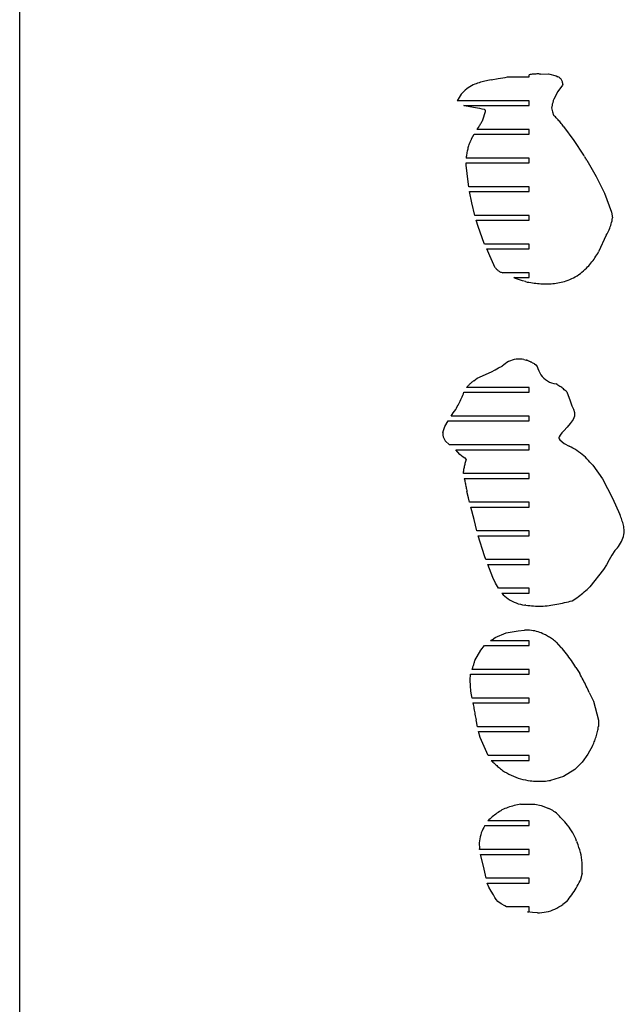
# Model space of a CAD drawing. Extents: x -170 to 170, y -270 to 270.
# Tile 8 of 31: x -170 to -123, y -78 to -1. Entities that reach past the tile are written whole.
import ezdxf

# ---------------------------------------------------------------- set-up
doc = ezdxf.new("R2010")
doc.units = 0
doc.header["$MEASUREMENT"] = 0
doc.layers.get('0').update_dxf_attribs({"linetype": 'CONTINUOUS'})

msp = doc.modelspace()

# ---------------------------------------------------------------- linework, layer by layer
for p, q in [((-170.489, -270.105), (-170.489, 270.105)), ((-133.532, -5.475), (-132.974, -5.369)), ((-132.974, -5.369), (-132.424, -5.291)), ((-132.424, -5.291), (-132.242, -5.241)), ((-132.242, -5.241), (-130.538, -5.241)), ((-130.464, -5.059), (-130.538, -5.071)), ((-130.538, -5.241), (-130.538, -5.071)), ((-130.39, -5.049), (-130.464, -5.059)), ((-130.315, -5.04), (-130.39, -5.049)), ((-130.241, -5.033), (-130.315, -5.04)), ((-130.166, -5.027), (-130.241, -5.033)), ((-130.091, -5.022), (-130.166, -5.027)), ((-130.017, -5.019), (-130.091, -5.022)), ((-129.942, -5.016), (-130.017, -5.019)), ((-129.867, -5.016), (-129.942, -5.016)), ((-129.792, -5.016), (-129.867, -5.016)), ((-129.717, -5.018), (-129.792, -5.016)), ((-129.642, -5.022), (-129.717, -5.018)), ((-129.642, -5.022), (-129.022, -5.016)), ((-129.022, -5.016), (-128.421, -5.163)), ((-128.421, -5.163), (-128.28, -5.236)), ((-128.225, -5.262), (-128.28, -5.236)), ((-128.172, -5.294), (-128.225, -5.262)), ((-128.123, -5.331), (-128.172, -5.294)), ((-128.078, -5.373), (-128.123, -5.331)), ((-128.038, -5.419), (-128.078, -5.373)), ((-135.312, -6.098), (-135.433, -6.188)), ((-135.187, -6.014), (-135.312, -6.098)), ((-135.057, -5.938), (-135.187, -6.014)), ((-134.923, -5.869), (-135.057, -5.938)), ((-134.811, -5.825), (-134.923, -5.869)), ((-134.698, -5.782), (-134.811, -5.825)), ((-134.584, -5.742), (-134.698, -5.782)), ((-134.469, -5.704), (-134.584, -5.742)), ((-134.354, -5.668), (-134.469, -5.704)), ((-134.238, -5.634), (-134.354, -5.668)), ((-134.122, -5.602), (-134.238, -5.634)), ((-134.005, -5.572), (-134.122, -5.602)), ((-133.887, -5.545), (-134.005, -5.572)), ((-133.769, -5.519), (-133.887, -5.545)), ((-133.651, -5.496), (-133.769, -5.519)), ((-133.532, -5.475), (-133.651, -5.496)), ((-128.075, -6.112), (-128.281, -6.388)), ((-127.965, -5.978), (-128.075, -6.112)), ((-128.002, -5.469), (-128.038, -5.419)), ((-127.972, -5.522), (-128.002, -5.469)), ((-127.947, -5.578), (-127.972, -5.522)), ((-127.924, -5.903), (-127.965, -5.978)), ((-127.927, -5.636), (-127.947, -5.578)), ((-127.914, -5.696), (-127.927, -5.636)), ((-127.906, -5.818), (-127.924, -5.903)), ((-127.907, -5.757), (-127.914, -5.696)), ((-127.906, -5.818), (-127.907, -5.757)), ((-136.038, -6.854), (-136.117, -6.983)), ((-135.953, -6.73), (-136.038, -6.854)), ((-135.862, -6.61), (-135.953, -6.73)), ((-135.763, -6.496), (-135.862, -6.61)), ((-135.659, -6.387), (-135.763, -6.496)), ((-135.549, -6.285), (-135.659, -6.387)), ((-135.433, -6.188), (-135.549, -6.285)), ((-128.281, -6.388), (-128.61, -6.992)), ((-136.117, -6.983), (-136.187, -7.116)), ((-130.538, -7.116), (-136.187, -7.116)), ((-135.619, -7.508), (-135.666, -7.491)), ((-135.666, -7.491), (-130.538, -7.491)), ((-134.909, -7.652), (-135.619, -7.508)), ((-134.579, -7.69), (-134.909, -7.652)), ((-134.405, -7.725), (-134.579, -7.69)), ((-134.225, -7.769), (-134.405, -7.725)), ((-130.538, -7.491), (-130.538, -7.116)), ((-128.768, -7.622), (-128.776, -7.68)), ((-128.776, -7.68), (-128.72, -7.972)), ((-128.758, -7.563), (-128.768, -7.622)), ((-128.748, -7.505), (-128.758, -7.563)), ((-128.736, -7.447), (-128.748, -7.505)), ((-128.724, -7.389), (-128.736, -7.447)), ((-128.71, -7.332), (-128.724, -7.389)), ((-128.696, -7.275), (-128.71, -7.332)), ((-128.681, -7.218), (-128.696, -7.275)), ((-128.664, -7.161), (-128.681, -7.218)), ((-128.647, -7.104), (-128.664, -7.161)), ((-128.629, -7.048), (-128.647, -7.104)), ((-128.61, -6.992), (-128.629, -7.048)), ((-134.048, -7.809), (-134.225, -7.769)), ((-134.169, -8.619), (-133.956, -7.949)), ((-134.007, -7.829), (-134.048, -7.809)), ((-133.975, -7.861), (-134.007, -7.829)), ((-133.958, -7.902), (-133.975, -7.861)), ((-133.956, -7.949), (-133.958, -7.902)), ((-128.72, -7.972), (-128.63, -8.255)), ((-128.557, -8.322), (-128.63, -8.255)), ((-128.485, -8.39), (-128.557, -8.322)), ((-128.415, -8.46), (-128.485, -8.39)), ((-128.346, -8.532), (-128.415, -8.46)), ((-134.578, -9.306), (-134.538, -9.245)), ((-134.538, -9.245), (-134.499, -9.184)), ((-134.499, -9.184), (-134.46, -9.122)), ((-134.46, -9.122), (-134.422, -9.06)), ((-134.422, -9.06), (-134.384, -8.998)), ((-134.384, -8.998), (-134.347, -8.936)), ((-134.347, -8.936), (-134.311, -8.873)), ((-134.311, -8.873), (-134.275, -8.81)), ((-134.275, -8.81), (-134.239, -8.746)), ((-134.239, -8.746), (-134.204, -8.683)), ((-134.204, -8.683), (-134.169, -8.619)), ((-128.278, -8.604), (-128.346, -8.532)), ((-128.212, -8.678), (-128.278, -8.604)), ((-128.147, -8.753), (-128.212, -8.678)), ((-128.084, -8.83), (-128.147, -8.753)), ((-128.022, -8.907), (-128.084, -8.83)), ((-127.961, -8.986), (-128.022, -8.907)), ((-127.902, -9.066), (-127.961, -8.986)), ((-127.845, -9.147), (-127.902, -9.066)), ((-127.845, -9.147), (-127.05, -10.246)), ((-135.056, -10.114), (-134.962, -9.93)), ((-134.962, -9.93), (-134.858, -9.741)), ((-134.858, -9.741), (-130.538, -9.741)), ((-134.618, -9.366), (-134.578, -9.306)), ((-130.538, -9.366), (-134.618, -9.366)), ((-130.538, -9.741), (-130.538, -9.366)), ((-135.316, -10.732), (-135.339, -10.82)), ((-135.292, -10.646), (-135.316, -10.732)), ((-135.267, -10.559), (-135.292, -10.646)), ((-135.251, -10.522), (-135.267, -10.559)), ((-135.234, -10.484), (-135.251, -10.522)), ((-135.217, -10.447), (-135.234, -10.484)), ((-135.2, -10.409), (-135.217, -10.447)), ((-135.183, -10.372), (-135.2, -10.409)), ((-135.165, -10.335), (-135.183, -10.372)), ((-135.148, -10.298), (-135.165, -10.335)), ((-135.13, -10.261), (-135.148, -10.298)), ((-135.112, -10.224), (-135.13, -10.261)), ((-135.093, -10.187), (-135.112, -10.224)), ((-135.075, -10.15), (-135.093, -10.187)), ((-135.056, -10.114), (-135.075, -10.15)), ((-127.05, -10.246), (-126.27, -11.38)), ((-135.47, -11.527), (-135.48, -11.616)), ((-135.458, -11.438), (-135.47, -11.527)), ((-135.445, -11.349), (-135.458, -11.438)), ((-135.431, -11.26), (-135.445, -11.349)), ((-135.415, -11.171), (-135.431, -11.26)), ((-135.398, -11.083), (-135.415, -11.171)), ((-135.38, -10.995), (-135.398, -11.083)), ((-135.36, -10.907), (-135.38, -10.995)), ((-135.339, -10.82), (-135.36, -10.907)), ((-126.27, -11.38), (-126.228, -11.446)), ((-126.208, -11.479), (-126.228, -11.446)), ((-126.208, -11.479), (-126.166, -11.545)), ((-126.145, -11.578), (-126.166, -11.545)), ((-126.104, -11.644), (-126.145, -11.578)), ((-135.486, -11.991), (-130.538, -11.991)), ((-135.48, -12.16), (-135.486, -11.991)), ((-130.538, -11.616), (-135.48, -11.616)), ((-135.327, -13.478), (-135.48, -12.16)), ((-130.538, -11.991), (-130.538, -11.616)), ((-126.104, -11.644), (-126.063, -11.71)), ((-126.022, -11.776), (-126.063, -11.71)), ((-126.022, -11.776), (-125.292, -13.056)), ((-125.292, -13.056), (-124.626, -14.361)), ((-135.267, -13.866), (-135.327, -13.478)), ((-130.538, -13.866), (-135.267, -13.866)), ((-130.538, -14.241), (-130.538, -13.866)), ((-135.209, -14.241), (-130.538, -14.241)), ((-135.03, -15.12), (-135.209, -14.241)), ((-124.626, -14.361), (-124.082, -15.849)), ((-134.808, -16.116), (-135.03, -15.12)), ((-130.538, -16.116), (-134.808, -16.116)), ((-130.538, -16.491), (-130.538, -16.116)), ((-124.082, -15.849), (-124.003, -16.299)), ((-134.698, -16.491), (-130.538, -16.491)), ((-134.54, -16.994), (-134.698, -16.491)), ((-134.059, -18.328), (-134.54, -16.994)), ((-124.175, -17.009), (-124.136, -16.893)), ((-124.136, -16.893), (-124.101, -16.776)), ((-124.101, -16.776), (-124.071, -16.658)), ((-124.071, -16.658), (-124.044, -16.54)), ((-124.044, -16.54), (-124.022, -16.42)), ((-124.022, -16.42), (-124.003, -16.299)), ((-124.49, -17.667), (-125.097, -18.978)), ((-124.49, -17.667), (-124.428, -17.562)), ((-124.428, -17.562), (-124.37, -17.455)), ((-124.37, -17.455), (-124.315, -17.346)), ((-124.315, -17.346), (-124.265, -17.235)), ((-124.265, -17.235), (-124.218, -17.123)), ((-124.218, -17.123), (-124.175, -17.009)), ((-134.042, -18.366), (-134.059, -18.328)), ((-130.538, -18.366), (-134.042, -18.366)), ((-130.538, -18.741), (-130.538, -18.366)), ((-133.872, -18.741), (-130.538, -18.741)), ((-133.632, -19.273), (-133.872, -18.741)), ((-133.2, -20.214), (-133.632, -19.273)), ((-125.304, -19.32), (-125.232, -19.207)), ((-125.232, -19.207), (-125.163, -19.093)), ((-125.163, -19.093), (-125.097, -18.978)), ((-125.96, -20.159), (-125.871, -20.061)), ((-125.871, -20.061), (-125.783, -19.96)), ((-125.783, -19.96), (-125.697, -19.858)), ((-125.697, -19.858), (-125.614, -19.754)), ((-125.614, -19.754), (-125.533, -19.648)), ((-125.533, -19.648), (-125.454, -19.54)), ((-125.454, -19.54), (-125.378, -19.431)), ((-125.378, -19.431), (-125.304, -19.32)), ((-133.2, -20.214), (-133.162, -20.262)), ((-133.162, -20.262), (-133.122, -20.307)), ((-133.122, -20.307), (-133.079, -20.35)), ((-133.079, -20.35), (-133.034, -20.39)), ((-133.034, -20.39), (-132.987, -20.428)), ((-132.987, -20.428), (-132.938, -20.463)), ((-132.938, -20.463), (-132.888, -20.496)), ((-132.888, -20.496), (-132.835, -20.526)), ((-132.835, -20.526), (-132.781, -20.553)), ((-132.781, -20.553), (-132.726, -20.577)), ((-132.726, -20.577), (-132.669, -20.598)), ((-132.669, -20.598), (-132.611, -20.616)), ((-130.538, -20.616), (-132.611, -20.616)), ((-130.538, -20.991), (-130.538, -20.616)), ((-126.921, -20.926), (-126.786, -20.845)), ((-126.786, -20.845), (-126.655, -20.758)), ((-126.655, -20.758), (-126.527, -20.667)), ((-126.527, -20.667), (-126.402, -20.571)), ((-126.402, -20.571), (-126.282, -20.471)), ((-126.282, -20.471), (-126.165, -20.365)), ((-126.165, -20.365), (-126.052, -20.256)), ((-126.052, -20.256), (-125.96, -20.159)), ((-131.612, -21.054), (-131.754, -20.991)), ((-131.754, -20.991), (-130.538, -20.991)), ((-131.058, -21.243), (-131.612, -21.054)), ((-130.818, -21.309), (-131.058, -21.243)), ((-130.818, -21.309), (-130.686, -21.336)), ((-130.686, -21.336), (-130.553, -21.36)), ((-130.553, -21.36), (-130.42, -21.382)), ((-130.42, -21.382), (-130.286, -21.403)), ((-130.286, -21.403), (-130.152, -21.421)), ((-130.152, -21.421), (-130.018, -21.437)), ((-130.018, -21.437), (-129.884, -21.451)), ((-129.884, -21.451), (-129.749, -21.463)), ((-129.749, -21.463), (-129.614, -21.473)), ((-129.614, -21.473), (-129.479, -21.481)), ((-129.479, -21.481), (-129.344, -21.487)), ((-129.344, -21.487), (-129.209, -21.491)), ((-129.209, -21.491), (-129.076, -21.488)), ((-129.076, -21.488), (-128.943, -21.482)), ((-128.943, -21.482), (-128.811, -21.472)), ((-128.811, -21.472), (-128.678, -21.46)), ((-128.678, -21.46), (-128.546, -21.444)), ((-128.546, -21.444), (-128.414, -21.426)), ((-128.414, -21.426), (-128.283, -21.404)), ((-128.283, -21.404), (-128.152, -21.379)), ((-128.152, -21.379), (-128.022, -21.352)), ((-128.022, -21.352), (-127.892, -21.321)), ((-127.892, -21.321), (-127.763, -21.287)), ((-127.763, -21.287), (-127.635, -21.251)), ((-127.635, -21.251), (-127.488, -21.197)), ((-127.488, -21.197), (-127.342, -21.137)), ((-127.342, -21.137), (-127.199, -21.072)), ((-127.199, -21.072), (-127.059, -21.002)), ((-127.059, -21.002), (-126.921, -20.926)), ((-132.416, -27.747), (-132.538, -27.842)), ((-132.287, -27.661), (-132.416, -27.747)), ((-132.151, -27.586), (-132.287, -27.661)), ((-132.01, -27.522), (-132.151, -27.586)), ((-131.865, -27.47), (-132.01, -27.522)), ((-131.715, -27.429), (-131.865, -27.47)), ((-131.563, -27.4), (-131.715, -27.429)), ((-131.409, -27.383), (-131.563, -27.4)), ((-131.255, -27.378), (-131.409, -27.383)), ((-131.1, -27.386), (-131.255, -27.378)), ((-130.946, -27.406), (-131.1, -27.386)), ((-130.946, -27.406), (-130.776, -27.458)), ((-130.734, -27.474), (-130.776, -27.458)), ((-130.692, -27.491), (-130.734, -27.474)), ((-130.65, -27.508), (-130.692, -27.491)), ((-130.609, -27.526), (-130.65, -27.508)), ((-130.567, -27.543), (-130.609, -27.526)), ((-130.526, -27.561), (-130.567, -27.543)), ((-130.485, -27.579), (-130.526, -27.561)), ((-130.444, -27.598), (-130.485, -27.579)), ((-130.403, -27.617), (-130.444, -27.598)), ((-130.362, -27.636), (-130.403, -27.617)), ((-130.321, -27.655), (-130.362, -27.636)), ((-130.28, -27.674), (-130.321, -27.655)), ((-130.28, -27.674), (-130.199, -27.71)), ((-130.199, -27.71), (-130.189, -27.717)), ((-130.189, -27.717), (-130.182, -27.724)), ((-130.182, -27.724), (-130.177, -27.734)), ((-130.177, -27.734), (-130.171, -27.759)), ((-130.171, -27.759), (-130.169, -27.761)), ((-130.169, -27.761), (-130.154, -27.734)), ((-130.154, -27.734), (-130.145, -27.736)), ((-130.145, -27.736), (-130.122, -27.754)), ((-130.122, -27.754), (-130.028, -27.843)), ((-134.606, -28.892), (-133.505, -28.389)), ((-133.505, -28.389), (-133.217, -28.22)), ((-133.217, -28.22), (-132.941, -28.068)), ((-132.941, -28.068), (-132.652, -27.946)), ((-132.538, -27.842), (-132.652, -27.946)), ((-130.028, -27.843), (-129.9, -27.957)), ((-129.9, -27.957), (-129.855, -28.13)), ((-129.855, -28.13), (-129.793, -28.298)), ((-129.793, -28.298), (-129.714, -28.459)), ((-129.714, -28.459), (-129.619, -28.61)), ((-135.183, -29.331), (-135.229, -29.376)), ((-135.136, -29.287), (-135.183, -29.331)), ((-135.088, -29.243), (-135.136, -29.287)), ((-135.039, -29.201), (-135.088, -29.243)), ((-134.989, -29.16), (-135.039, -29.201)), ((-134.939, -29.12), (-134.989, -29.16)), ((-134.887, -29.081), (-134.939, -29.12)), ((-134.887, -29.081), (-134.606, -28.892)), ((-129.619, -28.61), (-129.508, -28.752)), ((-129.508, -28.752), (-129.384, -28.881)), ((-129.384, -28.881), (-129.248, -28.996)), ((-129.248, -28.996), (-129.1, -29.098)), ((-129.1, -29.098), (-128.943, -29.183)), ((-128.943, -29.183), (-128.778, -29.252)), ((-128.778, -29.252), (-128.606, -29.304)), ((-128.606, -29.304), (-128.431, -29.338)), ((-128.355, -29.382), (-128.431, -29.338)), ((-135.744, -30.224), (-135.7, -30.108)), ((-135.7, -30.108), (-135.659, -29.991)), ((-135.659, -29.991), (-130.538, -29.991)), ((-135.402, -29.566), (-135.443, -29.616)), ((-130.538, -29.616), (-135.443, -29.616)), ((-135.36, -29.517), (-135.402, -29.566)), ((-135.317, -29.469), (-135.36, -29.517)), ((-135.274, -29.422), (-135.317, -29.469)), ((-135.229, -29.376), (-135.274, -29.422)), ((-130.538, -29.991), (-130.538, -29.616)), ((-128.28, -29.427), (-128.355, -29.382)), ((-128.205, -29.474), (-128.28, -29.427)), ((-128.132, -29.522), (-128.205, -29.474)), ((-128.06, -29.572), (-128.132, -29.522)), ((-127.989, -29.623), (-128.06, -29.572)), ((-127.919, -29.676), (-127.989, -29.623)), ((-127.85, -29.73), (-127.919, -29.676)), ((-127.782, -29.786), (-127.85, -29.73)), ((-127.715, -29.843), (-127.782, -29.786)), ((-127.65, -29.901), (-127.715, -29.843)), ((-127.586, -29.961), (-127.65, -29.901)), ((-127.586, -29.961), (-127.492, -30.229)), ((-136.112, -31.009), (-136.052, -30.9)), ((-136.052, -30.9), (-135.995, -30.79)), ((-135.995, -30.79), (-135.941, -30.679)), ((-135.941, -30.679), (-135.888, -30.567)), ((-135.888, -30.567), (-135.838, -30.454)), ((-135.838, -30.454), (-135.79, -30.339)), ((-135.79, -30.339), (-135.744, -30.224)), ((-127.492, -30.229), (-127.343, -30.579)), ((-127.343, -30.579), (-127.196, -31.047)), ((-136.661, -31.866), (-136.496, -31.61)), ((-136.496, -31.61), (-136.302, -31.329)), ((-136.302, -31.329), (-136.236, -31.224)), ((-136.236, -31.224), (-136.173, -31.117)), ((-136.173, -31.117), (-136.112, -31.009)), ((-127.196, -31.047), (-127.071, -31.306)), ((-127.071, -31.306), (-126.979, -31.578)), ((-126.979, -31.578), (-126.979, -31.864)), ((-137.144, -32.676), (-136.89, -32.241)), ((-136.89, -32.241), (-130.538, -32.241)), ((-130.538, -31.866), (-136.661, -31.866)), ((-130.538, -32.241), (-130.538, -31.866)), ((-127.085, -32.131), (-127.315, -32.45)), ((-126.979, -31.864), (-127.085, -32.131)), ((-137.31, -33.15), (-137.312, -33.206)), ((-137.312, -33.206), (-137.312, -33.263)), ((-137.31, -33.15), (-137.144, -32.676)), ((-127.968, -33.174), (-128.106, -33.342)), ((-127.819, -33.014), (-127.968, -33.174)), ((-127.549, -32.719), (-127.819, -33.014)), ((-127.315, -32.45), (-127.549, -32.719)), ((-137.312, -33.263), (-137.307, -33.319)), ((-137.307, -33.319), (-137.299, -33.376)), ((-137.299, -33.376), (-137.288, -33.431)), ((-137.288, -33.431), (-137.273, -33.486)), ((-137.273, -33.486), (-137.255, -33.539)), ((-137.255, -33.539), (-137.233, -33.592)), ((-137.233, -33.592), (-137.208, -33.643)), ((-137.208, -33.643), (-137.181, -33.692)), ((-137.181, -33.692), (-137.15, -33.74)), ((-137.15, -33.74), (-137.116, -33.785)), ((-136.775, -34.116), (-137.116, -33.785)), ((-128.198, -33.481), (-128.21, -33.531)), ((-128.21, -33.531), (-128.208, -33.582)), ((-128.208, -33.582), (-128.189, -33.637)), ((-128.106, -33.342), (-128.198, -33.481)), ((-128.189, -33.637), (-128.129, -33.728)), ((-128.129, -33.728), (-127.791, -34.001)), ((-130.538, -34.116), (-136.775, -34.116)), ((-135.97, -34.86), (-136.3, -34.491)), ((-136.3, -34.491), (-130.538, -34.491)), ((-130.538, -34.491), (-130.538, -34.116)), ((-127.791, -34.001), (-127.412, -34.216)), ((-127.257, -34.292), (-127.412, -34.216)), ((-127.104, -34.374), (-127.257, -34.292)), ((-126.955, -34.462), (-127.104, -34.374)), ((-126.809, -34.554), (-126.955, -34.462)), ((-126.666, -34.651), (-126.809, -34.554)), ((-126.526, -34.754), (-126.666, -34.651)), ((-126.39, -34.861), (-126.526, -34.754)), ((-135.725, -35.075), (-135.97, -34.86)), ((-135.577, -35.145), (-135.725, -35.075)), ((-135.54, -35.169), (-135.577, -35.145)), ((-135.554, -35.499), (-135.576, -35.576)), ((-135.531, -35.423), (-135.554, -35.499)), ((-135.513, -35.196), (-135.54, -35.169)), ((-135.506, -35.346), (-135.531, -35.423)), ((-135.493, -35.23), (-135.513, -35.196)), ((-135.48, -35.27), (-135.506, -35.346)), ((-135.48, -35.27), (-135.493, -35.23)), ((-126.258, -34.972), (-126.39, -34.861)), ((-126.13, -35.089), (-126.258, -34.972)), ((-126.007, -35.21), (-126.13, -35.089)), ((-125.887, -35.335), (-126.007, -35.21)), ((-125.772, -35.464), (-125.887, -35.335)), ((-125.772, -35.464), (-125.55, -35.707)), ((-135.688, -36.125), (-135.699, -36.205)), ((-135.686, -36.366), (-135.699, -36.205)), ((-135.677, -36.046), (-135.688, -36.125)), ((-135.663, -35.967), (-135.677, -36.046)), ((-135.649, -35.888), (-135.663, -35.967)), ((-135.633, -35.81), (-135.649, -35.888)), ((-135.615, -35.732), (-135.633, -35.81)), ((-135.596, -35.654), (-135.615, -35.732)), ((-135.576, -35.576), (-135.596, -35.654)), ((-125.55, -35.707), (-124.79, -36.785)), ((-130.538, -36.366), (-135.686, -36.366)), ((-135.626, -36.741), (-135.61, -36.827)), ((-135.626, -36.741), (-130.538, -36.741)), ((-135.61, -36.827), (-135.593, -36.913)), ((-135.593, -36.913), (-135.576, -36.999)), ((-135.576, -36.999), (-135.559, -37.085)), ((-130.538, -36.741), (-130.538, -36.366)), ((-124.79, -36.785), (-124.003, -38.291)), ((-135.559, -37.085), (-135.542, -37.171)), ((-135.542, -37.171), (-135.525, -37.257)), ((-135.525, -37.257), (-135.507, -37.342)), ((-135.507, -37.342), (-135.49, -37.428)), ((-135.49, -37.428), (-135.472, -37.514)), ((-135.472, -37.514), (-135.453, -37.6)), ((-135.453, -37.6), (-135.435, -37.685)), ((-135.435, -37.685), (-135.416, -37.771)), ((-135.3, -38.27), (-135.416, -37.771)), ((-135.216, -38.616), (-135.3, -38.27)), ((-130.538, -38.616), (-135.216, -38.616)), ((-130.538, -38.991), (-130.538, -38.616)), ((-124.003, -38.291), (-123.429, -39.568)), ((-134.864, -39.962), (-135.123, -38.991)), ((-135.123, -38.991), (-130.538, -38.991)), ((-134.642, -40.866), (-134.864, -39.962)), ((-123.385, -39.671), (-123.429, -39.568)), ((-123.343, -39.775), (-123.385, -39.671)), ((-123.305, -39.881), (-123.343, -39.775)), ((-123.268, -39.987), (-123.305, -39.881)), ((-123.235, -40.094), (-123.268, -39.987)), ((-123.204, -40.202), (-123.235, -40.094)), ((-130.538, -40.866), (-134.642, -40.866)), ((-130.538, -41.241), (-130.538, -40.866)), ((-123.177, -40.31), (-123.204, -40.202)), ((-123.152, -40.42), (-123.177, -40.31)), ((-123.129, -40.53), (-123.152, -40.42)), ((-123.11, -40.64), (-123.129, -40.53)), ((-123.094, -40.751), (-123.11, -40.64)), ((-123.08, -40.863), (-123.094, -40.751)), ((-123.093, -41.008), (-123.08, -40.863)), ((-134.55, -41.241), (-130.538, -41.241)), ((-134.038, -42.816), (-134.55, -41.241)), ((-123.368, -41.837), (-123.3, -41.707)), ((-123.3, -41.707), (-123.241, -41.574)), ((-123.241, -41.574), (-123.19, -41.436)), ((-123.19, -41.436), (-123.149, -41.296)), ((-123.149, -41.296), (-123.116, -41.153)), ((-123.116, -41.153), (-123.093, -41.008)), ((-123.827, -42.404), (-124.064, -42.763)), ((-123.827, -42.404), (-123.721, -42.303)), ((-123.721, -42.303), (-123.621, -42.195)), ((-123.621, -42.195), (-123.529, -42.081)), ((-123.529, -42.081), (-123.445, -41.962)), ((-123.445, -41.962), (-123.368, -41.837)), ((-133.929, -43.116), (-134.038, -42.816)), ((-130.538, -43.116), (-133.929, -43.116)), ((-130.538, -43.491), (-130.538, -43.116)), ((-124.272, -43.14), (-124.482, -43.515)), ((-124.064, -42.763), (-124.272, -43.14)), ((-133.376, -44.532), (-133.78, -43.491)), ((-133.78, -43.491), (-130.538, -43.491)), ((-124.701, -43.886), (-125.787, -45.25)), ((-124.482, -43.515), (-124.701, -43.886)), ((-133.169, -44.974), (-133.376, -44.532)), ((-132.957, -45.366), (-133.169, -44.974)), ((-130.538, -45.366), (-132.957, -45.366)), ((-130.538, -45.741), (-130.538, -45.366)), ((-126.219, -45.65), (-126.108, -45.553)), ((-126.108, -45.553), (-125.999, -45.454)), ((-125.999, -45.454), (-125.892, -45.353)), ((-125.892, -45.353), (-125.787, -45.25)), ((-132.693, -45.741), (-132.574, -45.868)), ((-132.693, -45.741), (-130.538, -45.741)), ((-132.574, -45.868), (-132.448, -45.986)), ((-132.448, -45.986), (-132.314, -46.097)), ((-132.314, -46.097), (-132.174, -46.2)), ((-132.174, -46.2), (-132.028, -46.293)), ((-132.028, -46.293), (-131.877, -46.378)), ((-127.317, -46.387), (-127.167, -46.35)), ((-127.167, -46.35), (-127.043, -46.27)), ((-127.043, -46.27), (-126.92, -46.188)), ((-126.92, -46.188), (-126.799, -46.104)), ((-126.799, -46.104), (-126.68, -46.018)), ((-126.68, -46.018), (-126.562, -45.929)), ((-126.562, -45.929), (-126.446, -45.838)), ((-126.446, -45.838), (-126.332, -45.745)), ((-126.332, -45.745), (-126.219, -45.65)), ((-131.877, -46.378), (-131.72, -46.453)), ((-131.72, -46.453), (-131.56, -46.519)), ((-131.56, -46.519), (-131.395, -46.574)), ((-131.395, -46.574), (-131.228, -46.619)), ((-131.228, -46.619), (-131.058, -46.654)), ((-131.058, -46.654), (-130.886, -46.679)), ((-130.799, -46.695), (-130.886, -46.679)), ((-130.799, -46.695), (-130.648, -46.713)), ((-130.648, -46.713), (-130.497, -46.728)), ((-130.497, -46.728), (-130.346, -46.741)), ((-130.346, -46.741), (-130.195, -46.751)), ((-130.195, -46.751), (-130.044, -46.758)), ((-130.044, -46.758), (-129.892, -46.762)), ((-129.892, -46.762), (-129.74, -46.763)), ((-129.74, -46.763), (-129.589, -46.762)), ((-129.589, -46.762), (-129.437, -46.757)), ((-129.437, -46.757), (-129.286, -46.75)), ((-129.286, -46.75), (-129.135, -46.74)), ((-129.135, -46.74), (-128.984, -46.727)), ((-128.984, -46.727), (-128.831, -46.702)), ((-128.831, -46.702), (-128.679, -46.675)), ((-128.679, -46.675), (-128.526, -46.648)), ((-128.526, -46.648), (-128.374, -46.619)), ((-128.374, -46.619), (-128.223, -46.589)), ((-128.223, -46.589), (-128.071, -46.558)), ((-128.071, -46.558), (-127.92, -46.526)), ((-127.92, -46.526), (-127.769, -46.493)), ((-127.769, -46.493), (-127.618, -46.459)), ((-127.618, -46.459), (-127.467, -46.424)), ((-127.467, -46.424), (-127.317, -46.387)), ((-131.402, -48.711), (-130.904, -48.655)), ((-130.769, -48.65), (-130.904, -48.655)), ((-130.635, -48.652), (-130.769, -48.65)), ((-130.501, -48.659), (-130.635, -48.652)), ((-130.367, -48.673), (-130.501, -48.659)), ((-133.501, -49.44), (-133.536, -49.462)), ((-133.466, -49.418), (-133.501, -49.44)), ((-133.466, -49.418), (-133.443, -49.403)), ((-133.443, -49.403), (-133.195, -49.241)), ((-133.195, -49.241), (-132.332, -48.871)), ((-132.332, -48.871), (-131.402, -48.711)), ((-130.234, -48.692), (-130.367, -48.673)), ((-130.102, -48.717), (-130.234, -48.692)), ((-129.971, -48.748), (-130.102, -48.717)), ((-129.842, -48.785), (-129.971, -48.748)), ((-129.715, -48.827), (-129.842, -48.785)), ((-129.589, -48.875), (-129.715, -48.827)), ((-129.466, -48.928), (-129.589, -48.875)), ((-129.345, -48.987), (-129.466, -48.928)), ((-129.262, -49.028), (-129.345, -48.987)), ((-129.179, -49.072), (-129.262, -49.028)), ((-129.098, -49.117), (-129.179, -49.072)), ((-129.017, -49.163), (-129.098, -49.117)), ((-128.938, -49.212), (-129.017, -49.163)), ((-128.86, -49.262), (-128.938, -49.212)), ((-128.782, -49.314), (-128.86, -49.262)), ((-128.706, -49.367), (-128.782, -49.314)), ((-128.631, -49.423), (-128.706, -49.367)), ((-128.558, -49.479), (-128.631, -49.423)), ((-134.8, -51.024), (-134.334, -50.212)), ((-134.334, -50.212), (-134.034, -49.866)), ((-134.034, -49.866), (-130.538, -49.866)), ((-133.583, -49.491), (-133.571, -49.484)), ((-130.538, -49.491), (-133.583, -49.491)), ((-133.536, -49.462), (-133.571, -49.484)), ((-130.538, -49.866), (-130.538, -49.491)), ((-128.485, -49.538), (-128.558, -49.479)), ((-128.414, -49.598), (-128.485, -49.538)), ((-128.414, -49.598), (-128.044, -50)), ((-127.935, -50.124), (-128.044, -50)), ((-127.828, -50.25), (-127.935, -50.124)), ((-127.722, -50.377), (-127.828, -50.25)), ((-127.619, -50.506), (-127.722, -50.377)), ((-127.518, -50.636), (-127.619, -50.506)), ((-127.419, -50.768), (-127.518, -50.636)), ((-127.322, -50.901), (-127.419, -50.768)), ((-127.227, -51.036), (-127.322, -50.901)), ((-135.007, -51.681), (-135.024, -51.741)), ((-130.538, -51.741), (-135.024, -51.741)), ((-134.99, -51.621), (-135.007, -51.681)), ((-134.972, -51.561), (-134.99, -51.621)), ((-134.954, -51.501), (-134.972, -51.561)), ((-134.936, -51.441), (-134.954, -51.501)), ((-134.917, -51.381), (-134.936, -51.441)), ((-134.898, -51.321), (-134.917, -51.381)), ((-134.879, -51.261), (-134.898, -51.321)), ((-134.86, -51.202), (-134.879, -51.261)), ((-134.84, -51.142), (-134.86, -51.202)), ((-134.82, -51.083), (-134.84, -51.142)), ((-134.8, -51.024), (-134.82, -51.083)), ((-130.538, -52.116), (-130.538, -51.741)), ((-127.134, -51.173), (-127.227, -51.036)), ((-127.043, -51.311), (-127.134, -51.173)), ((-126.955, -51.45), (-127.043, -51.311)), ((-126.868, -51.59), (-126.955, -51.45)), ((-126.868, -51.59), (-126.571, -52.065)), ((-135.164, -52.563), (-135.127, -52.116)), ((-135.127, -52.116), (-130.538, -52.116)), ((-126.505, -52.186), (-126.571, -52.065)), ((-126.44, -52.307), (-126.505, -52.186)), ((-126.375, -52.429), (-126.44, -52.307)), ((-126.311, -52.551), (-126.375, -52.429)), ((-135.142, -53.024), (-135.164, -52.563)), ((-135.101, -53.434), (-135.142, -53.024)), ((-126.248, -52.673), (-126.311, -52.551)), ((-126.185, -52.796), (-126.248, -52.673)), ((-126.123, -52.919), (-126.185, -52.796)), ((-126.062, -53.042), (-126.123, -52.919)), ((-126.001, -53.166), (-126.062, -53.042)), ((-125.942, -53.29), (-126.001, -53.166)), ((-125.882, -53.414), (-125.942, -53.29)), ((-135.058, -53.723), (-135.101, -53.434)), ((-135.012, -53.991), (-135.058, -53.723)), ((-130.538, -53.991), (-135.012, -53.991)), ((-130.538, -54.366), (-130.538, -53.991)), ((-125.824, -53.539), (-125.882, -53.414)), ((-125.824, -53.539), (-125.503, -54.235)), ((-134.947, -54.366), (-134.928, -54.477)), ((-134.947, -54.366), (-130.538, -54.366)), ((-134.928, -54.477), (-134.909, -54.588)), ((-134.909, -54.588), (-134.889, -54.7)), ((-134.889, -54.7), (-134.87, -54.811)), ((-134.87, -54.811), (-134.85, -54.922)), ((-125.503, -54.235), (-125.226, -55.219)), ((-134.85, -54.922), (-134.83, -55.033)), ((-134.83, -55.033), (-134.81, -55.143)), ((-134.81, -55.143), (-134.789, -55.254)), ((-134.789, -55.254), (-134.769, -55.365)), ((-134.769, -55.365), (-134.748, -55.476)), ((-134.748, -55.476), (-134.727, -55.587)), ((-134.727, -55.587), (-134.705, -55.697)), ((-125.226, -55.219), (-125.092, -55.712)), ((-134.587, -56.241), (-134.705, -55.697)), ((-130.538, -56.241), (-134.587, -56.241)), ((-130.538, -56.616), (-130.538, -56.241)), ((-125.136, -56.398), (-125.133, -56.376)), ((-125.133, -56.376), (-125.13, -56.354)), ((-125.13, -56.354), (-125.127, -56.331)), ((-125.127, -56.331), (-125.124, -56.309)), ((-125.124, -56.309), (-125.121, -56.287)), ((-125.121, -56.287), (-125.119, -56.265)), ((-125.119, -56.265), (-125.116, -56.243)), ((-125.116, -56.243), (-125.113, -56.221)), ((-125.108, -56.179), (-125.113, -56.221)), ((-125.092, -55.712), (-125.108, -56.179)), ((-134.503, -56.616), (-130.538, -56.616)), ((-134.378, -57.084), (-134.503, -56.616)), ((-134.066, -57.784), (-134.378, -57.084)), ((-125.361, -57.222), (-125.325, -57.118)), ((-125.325, -57.118), (-125.29, -57.014)), ((-125.29, -57.014), (-125.258, -56.91)), ((-125.258, -56.91), (-125.228, -56.805)), ((-125.228, -56.805), (-125.199, -56.699)), ((-125.199, -56.699), (-125.173, -56.593)), ((-125.173, -56.593), (-125.148, -56.486)), ((-125.148, -56.486), (-125.145, -56.464)), ((-125.145, -56.464), (-125.142, -56.442)), ((-125.142, -56.442), (-125.139, -56.42)), ((-125.139, -56.42), (-125.136, -56.398)), ((-133.765, -58.491), (-134.066, -57.784)), ((-125.571, -57.727), (-125.933, -58.394)), ((-125.571, -57.727), (-125.525, -57.627)), ((-125.525, -57.627), (-125.481, -57.527)), ((-125.481, -57.527), (-125.439, -57.426)), ((-125.439, -57.426), (-125.399, -57.324)), ((-125.399, -57.324), (-125.361, -57.222)), ((-130.538, -58.491), (-133.765, -58.491)), ((-130.538, -58.866), (-130.538, -58.491)), ((-125.933, -58.394), (-126.372, -59.014)), ((-133.523, -58.866), (-133.452, -58.936)), ((-133.523, -58.866), (-130.538, -58.866)), ((-133.452, -58.936), (-133.38, -59.005)), ((-133.38, -59.005), (-133.307, -59.073)), ((-133.307, -59.073), (-133.234, -59.14)), ((-133.234, -59.14), (-133.16, -59.207)), ((-133.16, -59.207), (-133.086, -59.273)), ((-133.086, -59.273), (-133.011, -59.338)), ((-133.011, -59.338), (-132.935, -59.402)), ((-132.935, -59.402), (-132.859, -59.466)), ((-132.859, -59.466), (-132.782, -59.529)), ((-126.372, -59.014), (-126.947, -59.58)), ((-132.782, -59.529), (-132.704, -59.591)), ((-132.704, -59.591), (-132.626, -59.653)), ((-132.626, -59.653), (-132.462, -59.758)), ((-132.462, -59.758), (-132.294, -59.857)), ((-132.294, -59.857), (-132.122, -59.949)), ((-132.122, -59.949), (-131.947, -60.035)), ((-131.947, -60.035), (-131.768, -60.115)), ((-131.768, -60.115), (-131.587, -60.187)), ((-131.587, -60.187), (-131.403, -60.253)), ((-131.403, -60.253), (-131.217, -60.311)), ((-127.855, -60.137), (-128.876, -60.442)), ((-126.947, -59.58), (-127.855, -60.137)), ((-131.217, -60.311), (-131.029, -60.362)), ((-131.029, -60.362), (-130.839, -60.406)), ((-130.839, -60.406), (-130.647, -60.443)), ((-130.647, -60.443), (-130.454, -60.473)), ((-130.454, -60.473), (-130.323, -60.485)), ((-130.323, -60.485), (-130.191, -60.495)), ((-130.191, -60.495), (-130.06, -60.502)), ((-130.06, -60.502), (-129.928, -60.506)), ((-129.928, -60.506), (-129.796, -60.508)), ((-129.796, -60.508), (-129.664, -60.507)), ((-129.664, -60.507), (-129.532, -60.503)), ((-129.532, -60.503), (-129.401, -60.496)), ((-129.401, -60.496), (-129.269, -60.487)), ((-129.269, -60.487), (-129.138, -60.474)), ((-129.138, -60.474), (-129.007, -60.46)), ((-129.007, -60.46), (-128.876, -60.442)), ((-132.202, -62.566), (-132.322, -62.61)), ((-132.081, -62.524), (-132.202, -62.566)), ((-131.959, -62.485), (-132.081, -62.524)), ((-131.836, -62.449), (-131.959, -62.485)), ((-131.712, -62.417), (-131.836, -62.449)), ((-131.587, -62.387), (-131.712, -62.417)), ((-131.462, -62.36), (-131.587, -62.387)), ((-131.336, -62.336), (-131.462, -62.36)), ((-131.21, -62.315), (-131.336, -62.336)), ((-131.21, -62.315), (-130.145, -62.293)), ((-130.145, -62.293), (-130.099, -62.294)), ((-130.099, -62.294), (-129.593, -62.409)), ((-129.593, -62.409), (-129.003, -62.644)), ((-133.431, -63.303), (-133.519, -63.379)), ((-133.341, -63.229), (-133.431, -63.303)), ((-133.25, -63.157), (-133.341, -63.229)), ((-133.158, -63.086), (-133.25, -63.157)), ((-133.064, -63.017), (-133.158, -63.086)), ((-132.968, -62.95), (-133.064, -63.017)), ((-132.872, -62.885), (-132.968, -62.95)), ((-132.774, -62.822), (-132.872, -62.885)), ((-132.675, -62.761), (-132.774, -62.822)), ((-132.559, -62.708), (-132.675, -62.761)), ((-132.441, -62.657), (-132.559, -62.708)), ((-132.322, -62.61), (-132.441, -62.657)), ((-128.897, -62.693), (-129.003, -62.644)), ((-128.793, -62.746), (-128.897, -62.693)), ((-128.691, -62.804), (-128.793, -62.746)), ((-128.593, -62.868), (-128.691, -62.804)), ((-128.497, -62.935), (-128.593, -62.868)), ((-128.405, -63.008), (-128.497, -62.935)), ((-128.317, -63.084), (-128.405, -63.008)), ((-128.232, -63.165), (-128.317, -63.084)), ((-128.151, -63.249), (-128.232, -63.165)), ((-128.075, -63.338), (-128.151, -63.249)), ((-128.003, -63.43), (-128.075, -63.338)), ((-134.005, -63.991), (-134.089, -64.126)), ((-134.005, -63.991), (-130.538, -63.991)), ((-133.692, -63.535), (-133.775, -63.616)), ((-130.538, -63.616), (-133.775, -63.616)), ((-133.606, -63.456), (-133.692, -63.535)), ((-133.519, -63.379), (-133.606, -63.456)), ((-130.538, -63.991), (-130.538, -63.616)), ((-127.875, -63.554), (-128.003, -63.43)), ((-127.752, -63.684), (-127.875, -63.554)), ((-127.634, -63.817), (-127.752, -63.684)), ((-127.521, -63.956), (-127.634, -63.817)), ((-127.414, -64.098), (-127.521, -63.956)), ((-127.312, -64.245), (-127.414, -64.098)), ((-134.382, -64.861), (-134.414, -65.017)), ((-134.341, -64.707), (-134.382, -64.861)), ((-134.291, -64.557), (-134.341, -64.707)), ((-134.233, -64.409), (-134.291, -64.557)), ((-134.165, -64.265), (-134.233, -64.409)), ((-134.089, -64.126), (-134.165, -64.265)), ((-127.216, -64.395), (-127.312, -64.245)), ((-127.125, -64.549), (-127.216, -64.395)), ((-127.041, -64.706), (-127.125, -64.549)), ((-126.963, -64.866), (-127.041, -64.706)), ((-126.891, -65.03), (-126.963, -64.866)), ((-134.449, -65.332), (-134.452, -65.491)), ((-134.452, -65.491), (-134.446, -65.65)), ((-134.436, -65.174), (-134.449, -65.332)), ((-134.446, -65.65), (-134.431, -65.808)), ((-134.414, -65.017), (-134.436, -65.174)), ((-126.825, -65.195), (-126.891, -65.03)), ((-126.825, -65.195), (-126.78, -65.306)), ((-126.703, -65.498), (-126.78, -65.306)), ((-126.634, -65.692), (-126.703, -65.498)), ((-134.423, -65.866), (-134.431, -65.808)), ((-130.538, -65.866), (-134.423, -65.866)), ((-134.36, -66.241), (-130.538, -66.241)), ((-134.128, -67.176), (-134.36, -66.241)), ((-130.538, -66.241), (-130.538, -65.866)), ((-126.573, -65.889), (-126.634, -65.692)), ((-126.52, -66.089), (-126.573, -65.889)), ((-126.475, -66.29), (-126.52, -66.089)), ((-126.439, -66.493), (-126.475, -66.29)), ((-133.916, -68.116), (-134.128, -67.176)), ((-126.41, -66.697), (-126.439, -66.493)), ((-126.39, -66.903), (-126.41, -66.697)), ((-126.379, -67.109), (-126.39, -66.903)), ((-126.376, -67.315), (-126.379, -67.109)), ((-126.395, -67.727), (-126.544, -68.316)), ((-126.395, -67.727), (-126.381, -67.521)), ((-126.381, -67.521), (-126.376, -67.315)), ((-130.538, -68.116), (-133.916, -68.116)), ((-133.699, -68.822), (-133.828, -68.491)), ((-133.828, -68.491), (-130.538, -68.491)), ((-130.538, -68.491), (-130.538, -68.116)), ((-126.853, -68.885), (-126.772, -68.745)), ((-126.772, -68.745), (-126.693, -68.603)), ((-126.693, -68.603), (-126.617, -68.46)), ((-126.617, -68.46), (-126.544, -68.316)), ((-133.529, -69.12), (-133.699, -68.822)), ((-133.344, -69.429), (-133.529, -69.12)), ((-133.24, -69.618), (-133.344, -69.429)), ((-127.298, -69.559), (-127.204, -69.428)), ((-127.204, -69.428), (-127.112, -69.295)), ((-127.112, -69.295), (-127.023, -69.16)), ((-127.023, -69.16), (-126.937, -69.023)), ((-126.937, -69.023), (-126.853, -68.885)), ((-133.128, -69.794), (-133.24, -69.618)), ((-132.991, -69.951), (-133.128, -69.794)), ((-132.734, -70.134), (-132.991, -69.951)), ((-132.457, -70.287), (-132.734, -70.134)), ((-132.311, -70.366), (-132.457, -70.287)), ((-128.207, -70.371), (-128.056, -70.278)), ((-128.056, -70.278), (-127.91, -70.179)), ((-127.596, -69.943), (-127.91, -70.179)), ((-127.596, -69.943), (-127.494, -69.817)), ((-127.494, -69.817), (-127.395, -69.689)), ((-127.395, -69.689), (-127.298, -69.559)), ((-130.538, -70.366), (-132.311, -70.366)), ((-130.277, -70.802), (-130.659, -70.741)), ((-130.659, -70.741), (-130.538, -70.741)), ((-130.538, -70.741), (-130.538, -70.366)), ((-129.896, -70.843), (-130.277, -70.802)), ((-129.896, -70.843), (-129.719, -70.835)), ((-129.719, -70.835), (-129.543, -70.817)), ((-129.543, -70.817), (-129.367, -70.791)), ((-129.367, -70.791), (-129.194, -70.756)), ((-129.194, -70.756), (-129.022, -70.713)), ((-129.022, -70.713), (-128.853, -70.661)), ((-128.853, -70.661), (-128.686, -70.6)), ((-128.686, -70.6), (-128.523, -70.532)), ((-128.523, -70.532), (-128.363, -70.455)), ((-128.363, -70.455), (-128.207, -70.371))]:
    msp.add_line(p, q)

doc.saveas('drawing.dxf')
